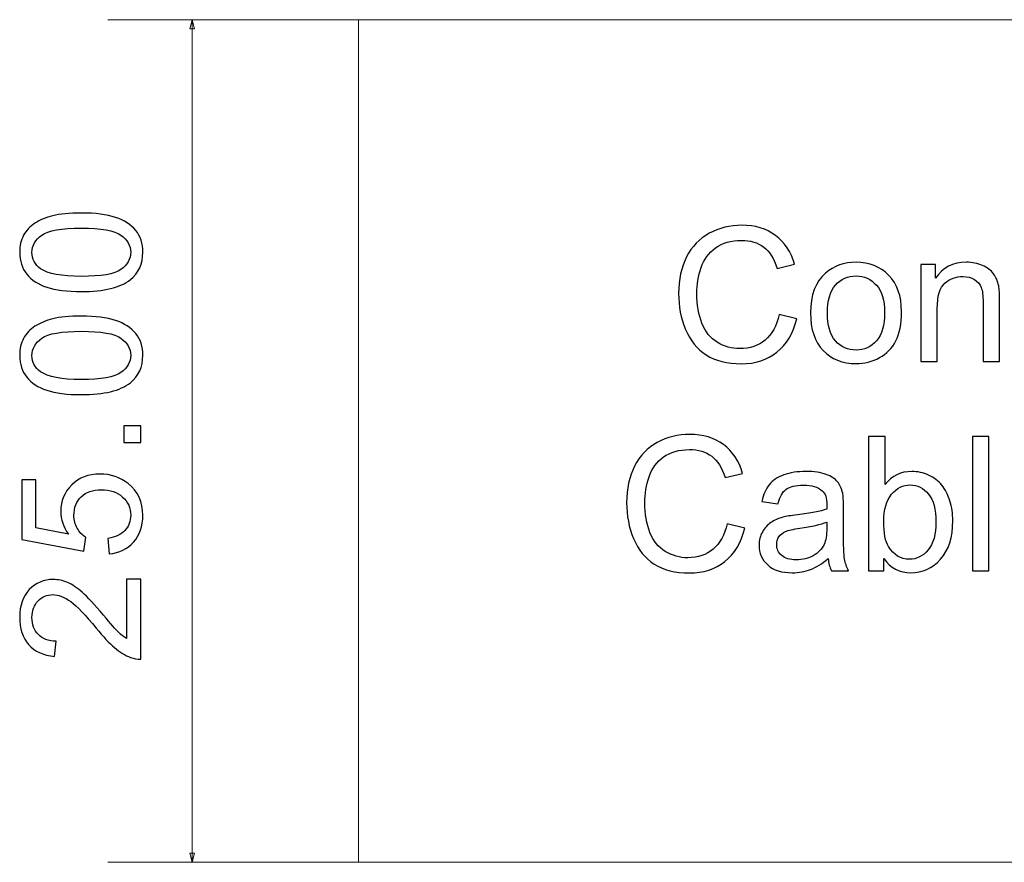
# Model space of a CAD drawing. Header units: millimetres. Extents: x -594 to 595, y -419 to 422.
# Tile 76 of 124: x -127 to -97, y 301 to 326. Entities that reach past the tile are written whole.
import ezdxf
from ezdxf.lldxf.tags import DXFTag

# ---------------------------------------------------------------- set-up
doc = ezdxf.new("R2010")
doc.units = ezdxf.units.MM
doc.header["$MEASUREMENT"] = 0
doc.layers.add('layer 1', color=7, linetype='Continuous')
tags = doc.linetypes.add('New Line10', pattern=[1, 0.5, -0.5]).pattern_tags.tags
tags[6:7] = [DXFTag(74, 4), DXFTag(75, 0), DXFTag(340, '0'), DXFTag(46, 1.0), DXFTag(50, 0.0), DXFTag(44, 0.0), DXFTag(45, 0.0)]
tags[4:5] = [DXFTag(74, 4), DXFTag(75, 0), DXFTag(340, '0'), DXFTag(46, 1.0), DXFTag(50, 0.0), DXFTag(44, 0.0), DXFTag(45, 0.0)]
tags = doc.linetypes.add('New Line7', pattern=[1, 0.5, -0.5]).pattern_tags.tags
tags[6:7] = [DXFTag(74, 4), DXFTag(75, 0), DXFTag(340, '0'), DXFTag(46, 1.0), DXFTag(50, 0.0), DXFTag(44, 0.0), DXFTag(45, 0.0)]
tags[4:5] = [DXFTag(74, 4), DXFTag(75, 0), DXFTag(340, '0'), DXFTag(46, 1.0), DXFTag(50, 0.0), DXFTag(44, 0.0), DXFTag(45, 0.0)]
tags = doc.linetypes.add('New Line9', pattern=[1, 0.5, -0.5]).pattern_tags.tags
tags[6:7] = [DXFTag(74, 4), DXFTag(75, 0), DXFTag(340, '0'), DXFTag(46, 1.0), DXFTag(50, 0.0), DXFTag(44, 0.0), DXFTag(45, 0.0)]
tags[4:5] = [DXFTag(74, 4), DXFTag(75, 0), DXFTag(340, '0'), DXFTag(46, 1.0), DXFTag(50, 0.0), DXFTag(44, 0.0), DXFTag(45, 0.0)]

msp = doc.modelspace()

# ---------------------------------------------------------------- linework, layer by layer
at = {"layer": 'layer 1', "lineweight": 0}
for points in [[(-71.4446, 325.8812), (-71.4446, 325.8812), (-123.8812, 325.8812), (-123.8812, 325.8812)], [(-121.3812, 300.8812), (-121.3812, 300.8812), (-121.3812, 325.8812), (-121.3812, 325.8812)], [(-71.4446, 300.8812), (-71.4446, 300.8812), (-123.8812, 300.8812), (-123.8812, 300.8812)]]:
    msp.add_open_spline(points, degree=3, dxfattribs=at)
for points in [[(-121.3097, 325.6145), (-121.3097, 325.6145), (-121.3812, 325.8812), (-121.3812, 325.8812), (-121.3812, 325.8812), (-121.3812, 325.8812), (-121.4526, 325.6145), (-121.4526, 325.6145), (-121.4526, 325.6145), (-121.4526, 325.6145), (-121.3097, 325.6145), (-121.3097, 325.6145)], [(-121.3097, 301.1478), (-121.3097, 301.1478), (-121.3812, 300.8812), (-121.3812, 300.8812), (-121.3812, 300.8812), (-121.3812, 300.8812), (-121.4526, 301.1478), (-121.4526, 301.1478), (-121.4526, 301.1478), (-121.4526, 301.1478), (-121.3097, 301.1478), (-121.3097, 301.1478)]]:
    msp.add_open_spline(points, degree=3, knots=[0, 0, 0, 0, 0.25, 0.25, 0.25, 0.25, 0.5, 0.5, 0.5, 0.5, 1, 1, 1, 1], dxfattribs=at)
at = {"layer": 'layer 1', "linetype": 'New Line7', "lineweight": 9}
msp.add_open_spline([(-116.4446, 300.8812), (-116.4446, 300.8812), (-116.4446, 325.8812), (-116.4446, 325.8812)], degree=3, dxfattribs=at)
at = {"layer": 'layer 1', "linetype": 'New Line10', "lineweight": 9}
msp.add_open_spline([(-116.4446, 325.8812), (-116.4446, 325.8812), (-71.4446, 325.8812), (-71.4446, 325.8812)], degree=3, dxfattribs=at)
at = {"layer": 'layer 1'}
for points, knots in [([(-124.6731, 317.8149), (-125.0956, 317.8149), (-125.4372, 317.8582), (-125.6956, 317.9449), (-125.6956, 317.9449), (-125.9547, 318.0324), (-126.1539, 318.1616), (-126.2931, 318.3332), (-126.2931, 318.3332), (-126.4322, 318.5041), (-126.5014, 318.7199), (-126.5014, 318.9799), (-126.5014, 318.9799), (-126.5014, 319.1716), (-126.4631, 319.3399), (-126.3856, 319.4857), (-126.3856, 319.4857), (-126.3081, 319.6307), (-126.1964, 319.7507), (-126.0506, 319.8441), (-126.0506, 319.8441), (-125.9056, 319.9374), (-125.7281, 320.0107), (-125.5189, 320.0641), (-125.5189, 320.0641), (-125.3097, 320.1182), (-125.0272, 320.1449), (-124.6731, 320.1449), (-124.6731, 320.1449), (-124.2531, 320.1449), (-123.9131, 320.1016), (-123.6547, 320.0157), (-123.6547, 320.0157), (-123.3956, 319.9299), (-123.1964, 319.8007), (-123.0564, 319.6291), (-123.0564, 319.6291), (-122.9164, 319.4582), (-122.8464, 319.2416), (-122.8464, 318.9799), (-122.8464, 318.9799), (-122.8464, 318.6357), (-122.9689, 318.3649), (-123.2147, 318.1682), (-123.2147, 318.1682), (-123.5147, 317.9324), (-124.0006, 317.8149), (-124.6731, 317.8149)], [0, 0, 0, 0, 0.0769231, 0.0769231, 0.0769231, 0.0769231, 0.1538462, 0.1538462, 0.1538462, 0.1538462, 0.2307692, 0.2307692, 0.2307692, 0.2307692, 0.3076923, 0.3076923, 0.3076923, 0.3076923, 0.3846154, 0.3846154, 0.3846154, 0.3846154, 0.4615385, 0.4615385, 0.4615385, 0.4615385, 0.5384615, 0.5384615, 0.5384615, 0.5384615, 0.6153846, 0.6153846, 0.6153846, 0.6153846, 0.6923077, 0.6923077, 0.6923077, 0.6923077, 0.7692308, 0.7692308, 0.7692308, 0.7692308, 0.8461538, 0.8461538, 0.8461538, 0.8461538, 1, 1, 1, 1]), ([(-103.9595, 317.1347), (-103.9595, 317.1347), (-103.4317, 317.0013), (-103.4317, 317.0013), (-103.4317, 317.0013), (-103.5419, 316.5689), (-103.74, 316.2402), (-104.0261, 316.0134), (-104.0261, 316.0134), (-104.3122, 315.7865), (-104.6622, 315.6726), (-105.0761, 315.6726), (-105.0761, 315.6726), (-105.5039, 315.6726), (-105.8521, 315.7597), (-106.1206, 315.9347), (-106.1206, 315.9347), (-106.3891, 316.1087), (-106.5928, 316.3615), (-106.7326, 316.6921), (-106.7326, 316.6921), (-106.8724, 317.0236), (-106.9428, 317.3782), (-106.9428, 317.7578), (-106.9428, 317.7578), (-106.9428, 318.1717), (-106.8641, 318.5328), (-106.7058, 318.8412), (-106.7058, 318.8412), (-106.5474, 319.1495), (-106.3224, 319.3838), (-106.0308, 319.544), (-106.0308, 319.544), (-105.7391, 319.7041), (-105.4178, 319.7838), (-105.0678, 319.7838), (-105.0678, 319.7838), (-104.6697, 319.7838), (-104.3354, 319.6828), (-104.065, 319.4801), (-104.065, 319.4801), (-103.7937, 319.2773), (-103.6048, 318.993), (-103.4983, 318.6264), (-103.4983, 318.6264), (-103.4983, 318.6264), (-104.015, 318.5041), (-104.015, 318.5041), (-104.015, 318.5041), (-104.1067, 318.793), (-104.2409, 319.0041), (-104.4159, 319.1356), (-104.4159, 319.1356), (-104.5909, 319.268), (-104.8113, 319.3338), (-105.0771, 319.3338), (-105.0771, 319.3338), (-105.3817, 319.3338), (-105.6373, 319.2606), (-105.8419, 319.1143), (-105.8419, 319.1143), (-106.0465, 318.968), (-106.191, 318.7708), (-106.2734, 318.5245), (-106.2734, 318.5245), (-106.3567, 318.2773), (-106.3984, 318.0227), (-106.3984, 317.7606), (-106.3984, 317.7606), (-106.3984, 317.4226), (-106.3493, 317.1273), (-106.2511, 316.8754), (-106.2511, 316.8754), (-106.153, 316.6226), (-106.0002, 316.4347), (-105.7928, 316.3097), (-105.7928, 316.3097), (-105.5854, 316.1847), (-105.3613, 316.1226), (-105.1197, 316.1226), (-105.1197, 316.1226), (-104.8252, 316.1226), (-104.5771, 316.2078), (-104.3734, 316.3773), (-104.3734, 316.3773), (-104.1696, 316.5476), (-104.0317, 316.7995), (-103.9595, 317.1347)], [0, 0, 0, 0, 0.0434783, 0.0434783, 0.0434783, 0.0434783, 0.0869565, 0.0869565, 0.0869565, 0.0869565, 0.1304348, 0.1304348, 0.1304348, 0.1304348, 0.173913, 0.173913, 0.173913, 0.173913, 0.2173913, 0.2173913, 0.2173913, 0.2173913, 0.2608696, 0.2608696, 0.2608696, 0.2608696, 0.3043478, 0.3043478, 0.3043478, 0.3043478, 0.3478261, 0.3478261, 0.3478261, 0.3478261, 0.3913043, 0.3913043, 0.3913043, 0.3913043, 0.4347826, 0.4347826, 0.4347826, 0.4347826, 0.4782609, 0.4782609, 0.4782609, 0.4782609, 0.5217391, 0.5217391, 0.5217391, 0.5217391, 0.5652174, 0.5652174, 0.5652174, 0.5652174, 0.6086957, 0.6086957, 0.6086957, 0.6086957, 0.6521739, 0.6521739, 0.6521739, 0.6521739, 0.6956522, 0.6956522, 0.6956522, 0.6956522, 0.7391304, 0.7391304, 0.7391304, 0.7391304, 0.7826087, 0.7826087, 0.7826087, 0.7826087, 0.826087, 0.826087, 0.826087, 0.826087, 0.8695652, 0.8695652, 0.8695652, 0.8695652, 0.9130435, 0.9130435, 0.9130435, 0.9130435, 1, 1, 1, 1]), ([(-124.6714, 318.2649), (-124.0822, 318.2649), (-123.6906, 318.3332), (-123.4972, 318.4707), (-123.4972, 318.4707), (-123.3031, 318.6082), (-123.2064, 318.7782), (-123.2064, 318.9799), (-123.2064, 318.9799), (-123.2064, 319.1816), (-123.3039, 319.3516), (-123.4981, 319.4891), (-123.4981, 319.4891), (-123.6931, 319.6266), (-124.0839, 319.6949), (-124.6714, 319.6949), (-124.6714, 319.6949), (-125.2606, 319.6949), (-125.6522, 319.6266), (-125.8456, 319.4891), (-125.8456, 319.4891), (-126.0397, 319.3524), (-126.1364, 319.1807), (-126.1364, 318.9749), (-126.1364, 318.9749), (-126.1364, 318.7732), (-126.0506, 318.6116), (-125.8797, 318.4907), (-125.8797, 318.4907), (-125.6622, 318.3399), (-125.2589, 318.2649), (-124.6714, 318.2649)], [0, 0, 0, 0, 0.1111111, 0.1111111, 0.1111111, 0.1111111, 0.2222222, 0.2222222, 0.2222222, 0.2222222, 0.3333333, 0.3333333, 0.3333333, 0.3333333, 0.4444444, 0.4444444, 0.4444444, 0.4444444, 0.5555556, 0.5555556, 0.5555556, 0.5555556, 0.6666667, 0.6666667, 0.6666667, 0.6666667, 0.7777778, 0.7777778, 0.7777778, 0.7777778, 1, 1, 1, 1]), ([(-103.0252, 317.181), (-103.0252, 317.7134), (-102.877, 318.1078), (-102.5798, 318.3643), (-102.5798, 318.3643), (-102.3326, 318.5773), (-102.0298, 318.6838), (-101.6733, 318.6838), (-101.6733, 318.6838), (-101.2779, 318.6838), (-100.9539, 318.5541), (-100.702, 318.2949), (-100.702, 318.2949), (-100.4511, 318.0365), (-100.3251, 317.6782), (-100.3251, 317.2217), (-100.3251, 317.2217), (-100.3251, 316.8513), (-100.3807, 316.5606), (-100.4918, 316.3486), (-100.4918, 316.3486), (-100.6029, 316.1365), (-100.765, 315.9717), (-100.9779, 315.8541), (-100.9779, 315.8541), (-101.19, 315.7365), (-101.4224, 315.6782), (-101.6733, 315.6782), (-101.6733, 315.6782), (-102.077, 315.6782), (-102.4029, 315.8069), (-102.652, 316.0652), (-102.652, 316.0652), (-102.9011, 316.3236), (-103.0252, 316.6958), (-103.0252, 317.181)], [0, 0, 0, 0, 0.1, 0.1, 0.1, 0.1, 0.2, 0.2, 0.2, 0.2, 0.3, 0.3, 0.3, 0.3, 0.4, 0.4, 0.4, 0.4, 0.5, 0.5, 0.5, 0.5, 0.6, 0.6, 0.6, 0.6, 0.7, 0.7, 0.7, 0.7, 0.8, 0.8, 0.8, 0.8, 1, 1, 1, 1]), ([(-99.752, 315.7393), (-99.752, 315.7393), (-99.752, 318.6227), (-99.752, 318.6227), (-99.752, 318.6227), (-99.752, 318.6227), (-99.3131, 318.6227), (-99.3131, 318.6227), (-99.3131, 318.6227), (-99.3131, 318.6227), (-99.3131, 318.2134), (-99.3131, 318.2134), (-99.3131, 318.2134), (-99.102, 318.5273), (-98.7965, 318.6838), (-98.3974, 318.6838), (-98.3974, 318.6838), (-98.2233, 318.6838), (-98.0641, 318.6523), (-97.9187, 318.5902), (-97.9187, 318.5902), (-97.7733, 318.5282), (-97.6641, 318.4458), (-97.5918, 318.3449), (-97.5918, 318.3449), (-97.5196, 318.2439), (-97.4687, 318.1236), (-97.44, 317.9847), (-97.44, 317.9847), (-97.4224, 317.8939), (-97.4131, 317.7356), (-97.4131, 317.5097), (-97.4131, 317.5097), (-97.4131, 317.5097), (-97.4131, 315.7393), (-97.4131, 315.7393), (-97.4131, 315.7393), (-97.4131, 315.7393), (-97.902, 315.7393), (-97.902, 315.7393), (-97.902, 315.7393), (-97.902, 315.7393), (-97.902, 317.4912), (-97.902, 317.4912), (-97.902, 317.4912), (-97.902, 317.6902), (-97.9205, 317.8393), (-97.9585, 317.9375), (-97.9585, 317.9375), (-97.9965, 318.0356), (-98.0641, 318.1143), (-98.1604, 318.1736), (-98.1604, 318.1736), (-98.2566, 318.2319), (-98.3705, 318.2615), (-98.5002, 318.2615), (-98.5002, 318.2615), (-98.7076, 318.2615), (-98.8863, 318.1958), (-99.0372, 318.0634), (-99.0372, 318.0634), (-99.1881, 317.9319), (-99.2631, 317.681), (-99.2631, 317.3125), (-99.2631, 317.3125), (-99.2631, 317.3125), (-99.2631, 315.7393), (-99.2631, 315.7393), (-99.2631, 315.7393), (-99.2631, 315.7393), (-99.752, 315.7393), (-99.752, 315.7393)], [0, 0, 0, 0, 0.0526316, 0.0526316, 0.0526316, 0.0526316, 0.1052632, 0.1052632, 0.1052632, 0.1052632, 0.1578947, 0.1578947, 0.1578947, 0.1578947, 0.2105263, 0.2105263, 0.2105263, 0.2105263, 0.2631579, 0.2631579, 0.2631579, 0.2631579, 0.3157895, 0.3157895, 0.3157895, 0.3157895, 0.3684211, 0.3684211, 0.3684211, 0.3684211, 0.4210526, 0.4210526, 0.4210526, 0.4210526, 0.4736842, 0.4736842, 0.4736842, 0.4736842, 0.5263158, 0.5263158, 0.5263158, 0.5263158, 0.5789474, 0.5789474, 0.5789474, 0.5789474, 0.6315789, 0.6315789, 0.6315789, 0.6315789, 0.6842105, 0.6842105, 0.6842105, 0.6842105, 0.7368421, 0.7368421, 0.7368421, 0.7368421, 0.7894737, 0.7894737, 0.7894737, 0.7894737, 0.8421053, 0.8421053, 0.8421053, 0.8421053, 0.8947368, 0.8947368, 0.8947368, 0.8947368, 1, 1, 1, 1]), ([(-102.5252, 317.1801), (-102.5252, 316.8115), (-102.4446, 316.5356), (-102.2835, 316.3532), (-102.2835, 316.3532), (-102.1215, 316.1699), (-101.9187, 316.0782), (-101.6733, 316.0782), (-101.6733, 316.0782), (-101.4307, 316.0782), (-101.2289, 316.1699), (-101.0668, 316.3541), (-101.0668, 316.3541), (-100.9057, 316.5384), (-100.8251, 316.8189), (-100.8251, 317.1958), (-100.8251, 317.1958), (-100.8251, 317.5514), (-100.9066, 317.8208), (-101.0687, 318.0032), (-101.0687, 318.0032), (-101.2307, 318.1865), (-101.4326, 318.2782), (-101.6733, 318.2782), (-101.6733, 318.2782), (-101.9187, 318.2782), (-102.1215, 318.1875), (-102.2835, 318.0051), (-102.2835, 318.0051), (-102.4446, 317.8226), (-102.5252, 317.5476), (-102.5252, 317.1801)], [0, 0, 0, 0, 0.1111111, 0.1111111, 0.1111111, 0.1111111, 0.2222222, 0.2222222, 0.2222222, 0.2222222, 0.3333333, 0.3333333, 0.3333333, 0.3333333, 0.4444444, 0.4444444, 0.4444444, 0.4444444, 0.5555556, 0.5555556, 0.5555556, 0.5555556, 0.6666667, 0.6666667, 0.6666667, 0.6666667, 0.7777778, 0.7777778, 0.7777778, 0.7777778, 1, 1, 1, 1]), ([(-124.6731, 314.7563), (-125.0956, 314.7563), (-125.4372, 314.7996), (-125.6956, 314.8863), (-125.6956, 314.8863), (-125.9547, 314.9738), (-126.1539, 315.103), (-126.2931, 315.2746), (-126.2931, 315.2746), (-126.4322, 315.4455), (-126.5014, 315.6613), (-126.5014, 315.9213), (-126.5014, 315.9213), (-126.5014, 316.113), (-126.4631, 316.2813), (-126.3856, 316.4271), (-126.3856, 316.4271), (-126.3081, 316.5721), (-126.1964, 316.6921), (-126.0506, 316.7855), (-126.0506, 316.7855), (-125.9056, 316.8788), (-125.7281, 316.9521), (-125.5189, 317.0055), (-125.5189, 317.0055), (-125.3097, 317.0596), (-125.0272, 317.0863), (-124.6731, 317.0863), (-124.6731, 317.0863), (-124.2531, 317.0863), (-123.9131, 317.043), (-123.6547, 316.9571), (-123.6547, 316.9571), (-123.3956, 316.8713), (-123.1964, 316.7421), (-123.0564, 316.5705), (-123.0564, 316.5705), (-122.9164, 316.3996), (-122.8464, 316.183), (-122.8464, 315.9213), (-122.8464, 315.9213), (-122.8464, 315.5771), (-122.9689, 315.3063), (-123.2147, 315.1096), (-123.2147, 315.1096), (-123.5147, 314.8738), (-124.0006, 314.7563), (-124.6731, 314.7563)], [0, 0, 0, 0, 0.0769231, 0.0769231, 0.0769231, 0.0769231, 0.1538462, 0.1538462, 0.1538462, 0.1538462, 0.2307692, 0.2307692, 0.2307692, 0.2307692, 0.3076923, 0.3076923, 0.3076923, 0.3076923, 0.3846154, 0.3846154, 0.3846154, 0.3846154, 0.4615385, 0.4615385, 0.4615385, 0.4615385, 0.5384615, 0.5384615, 0.5384615, 0.5384615, 0.6153846, 0.6153846, 0.6153846, 0.6153846, 0.6923077, 0.6923077, 0.6923077, 0.6923077, 0.7692308, 0.7692308, 0.7692308, 0.7692308, 0.8461538, 0.8461538, 0.8461538, 0.8461538, 1, 1, 1, 1]), ([(-124.6714, 315.2063), (-124.0822, 315.2063), (-123.6906, 315.2746), (-123.4972, 315.4121), (-123.4972, 315.4121), (-123.3031, 315.5496), (-123.2064, 315.7196), (-123.2064, 315.9213), (-123.2064, 315.9213), (-123.2064, 316.123), (-123.3039, 316.293), (-123.4981, 316.4305), (-123.4981, 316.4305), (-123.6931, 316.568), (-124.0839, 316.6363), (-124.6714, 316.6363), (-124.6714, 316.6363), (-125.2606, 316.6363), (-125.6522, 316.568), (-125.8456, 316.4305), (-125.8456, 316.4305), (-126.0397, 316.2938), (-126.1364, 316.1221), (-126.1364, 315.9163), (-126.1364, 315.9163), (-126.1364, 315.7146), (-126.0506, 315.553), (-125.8797, 315.4321), (-125.8797, 315.4321), (-125.6622, 315.2813), (-125.2589, 315.2063), (-124.6714, 315.2063)], [0, 0, 0, 0, 0.1111111, 0.1111111, 0.1111111, 0.1111111, 0.2222222, 0.2222222, 0.2222222, 0.2222222, 0.3333333, 0.3333333, 0.3333333, 0.3333333, 0.4444444, 0.4444444, 0.4444444, 0.4444444, 0.5555556, 0.5555556, 0.5555556, 0.5555556, 0.6666667, 0.6666667, 0.6666667, 0.6666667, 0.7777778, 0.7777778, 0.7777778, 0.7777778, 1, 1, 1, 1]), ([(-122.9064, 313.3343), (-122.9064, 313.3343), (-123.4064, 313.3343), (-123.4064, 313.3343), (-123.4064, 313.3343), (-123.4064, 313.3343), (-123.4064, 313.8343), (-123.4064, 313.8343), (-123.4064, 313.8343), (-123.4064, 313.8343), (-122.9064, 313.8343), (-122.9064, 313.8343), (-122.9064, 313.8343), (-122.9064, 313.8343), (-122.9064, 313.3343), (-122.9064, 313.3343)], [0, 0, 0, 0, 0.2, 0.2, 0.2, 0.2, 0.4, 0.4, 0.4, 0.4, 0.6, 0.6, 0.6, 0.6, 1, 1, 1, 1]), ([(-105.503, 310.9281), (-105.503, 310.9281), (-104.9752, 310.7947), (-104.9752, 310.7947), (-104.9752, 310.7947), (-105.0854, 310.3623), (-105.2835, 310.0336), (-105.5696, 309.8068), (-105.5696, 309.8068), (-105.8557, 309.5799), (-106.2057, 309.466), (-106.6196, 309.466), (-106.6196, 309.466), (-107.0474, 309.466), (-107.3956, 309.5531), (-107.6641, 309.7281), (-107.6641, 309.7281), (-107.9326, 309.9021), (-108.1363, 310.1549), (-108.2761, 310.4855), (-108.2761, 310.4855), (-108.4159, 310.817), (-108.4863, 311.1716), (-108.4863, 311.5512), (-108.4863, 311.5512), (-108.4863, 311.9651), (-108.4076, 312.3262), (-108.2493, 312.6346), (-108.2493, 312.6346), (-108.0909, 312.9429), (-107.8659, 313.1772), (-107.5743, 313.3374), (-107.5743, 313.3374), (-107.2826, 313.4975), (-106.9613, 313.5772), (-106.6113, 313.5772), (-106.6113, 313.5772), (-106.2132, 313.5772), (-105.8789, 313.4762), (-105.6085, 313.2735), (-105.6085, 313.2735), (-105.3372, 313.0707), (-105.1483, 312.7864), (-105.0418, 312.4198), (-105.0418, 312.4198), (-105.0418, 312.4198), (-105.5585, 312.2975), (-105.5585, 312.2975), (-105.5585, 312.2975), (-105.6502, 312.5864), (-105.7844, 312.7975), (-105.9594, 312.929), (-105.9594, 312.929), (-106.1344, 313.0614), (-106.3548, 313.1272), (-106.6206, 313.1272), (-106.6206, 313.1272), (-106.9252, 313.1272), (-107.1808, 313.054), (-107.3854, 312.9077), (-107.3854, 312.9077), (-107.59, 312.7614), (-107.7345, 312.5642), (-107.8169, 312.3179), (-107.8169, 312.3179), (-107.9002, 312.0707), (-107.9419, 311.8161), (-107.9419, 311.554), (-107.9419, 311.554), (-107.9419, 311.216), (-107.8928, 310.9207), (-107.7946, 310.6688), (-107.7946, 310.6688), (-107.6965, 310.416), (-107.5437, 310.2281), (-107.3363, 310.1031), (-107.3363, 310.1031), (-107.1289, 309.9781), (-106.9048, 309.916), (-106.6632, 309.916), (-106.6632, 309.916), (-106.3687, 309.916), (-106.1206, 310.0012), (-105.9169, 310.1707), (-105.9169, 310.1707), (-105.7131, 310.341), (-105.5752, 310.5929), (-105.503, 310.9281)], [0, 0, 0, 0, 0.0434783, 0.0434783, 0.0434783, 0.0434783, 0.0869565, 0.0869565, 0.0869565, 0.0869565, 0.1304348, 0.1304348, 0.1304348, 0.1304348, 0.173913, 0.173913, 0.173913, 0.173913, 0.2173913, 0.2173913, 0.2173913, 0.2173913, 0.2608696, 0.2608696, 0.2608696, 0.2608696, 0.3043478, 0.3043478, 0.3043478, 0.3043478, 0.3478261, 0.3478261, 0.3478261, 0.3478261, 0.3913043, 0.3913043, 0.3913043, 0.3913043, 0.4347826, 0.4347826, 0.4347826, 0.4347826, 0.4782609, 0.4782609, 0.4782609, 0.4782609, 0.5217391, 0.5217391, 0.5217391, 0.5217391, 0.5652174, 0.5652174, 0.5652174, 0.5652174, 0.6086957, 0.6086957, 0.6086957, 0.6086957, 0.6521739, 0.6521739, 0.6521739, 0.6521739, 0.6956522, 0.6956522, 0.6956522, 0.6956522, 0.7391304, 0.7391304, 0.7391304, 0.7391304, 0.7826087, 0.7826087, 0.7826087, 0.7826087, 0.826087, 0.826087, 0.826087, 0.826087, 0.8695652, 0.8695652, 0.8695652, 0.8695652, 0.9130435, 0.9130435, 0.9130435, 0.9130435, 1, 1, 1, 1]), ([(-100.8455, 309.5327), (-100.8455, 309.5327), (-101.3011, 309.5327), (-101.3011, 309.5327), (-101.3011, 309.5327), (-101.3011, 309.5327), (-101.3011, 313.5105), (-101.3011, 313.5105), (-101.3011, 313.5105), (-101.3011, 313.5105), (-100.8122, 313.5105), (-100.8122, 313.5105), (-100.8122, 313.5105), (-100.8122, 313.5105), (-100.8122, 312.0911), (-100.8122, 312.0911), (-100.8122, 312.0911), (-100.6057, 312.3485), (-100.3427, 312.4772), (-100.0224, 312.4772), (-100.0224, 312.4772), (-99.8455, 312.4772), (-99.677, 312.442), (-99.5187, 312.3707), (-99.5187, 312.3707), (-99.3603, 312.2994), (-99.2307, 312.1985), (-99.1279, 312.0698), (-99.1279, 312.0698), (-99.0261, 311.9401), (-98.9455, 311.7846), (-98.8881, 311.6022), (-98.8881, 311.6022), (-98.8298, 311.4207), (-98.8011, 311.2253), (-98.8011, 311.0179), (-98.8011, 311.0179), (-98.8011, 310.5253), (-98.9233, 310.1438), (-99.1668, 309.8753), (-99.1668, 309.8753), (-99.4113, 309.6058), (-99.7039, 309.4716), (-100.0455, 309.4716), (-100.0455, 309.4716), (-100.3853, 309.4716), (-100.652, 309.6133), (-100.8455, 309.8957), (-100.8455, 309.8957), (-100.8455, 309.8957), (-100.8455, 309.5327), (-100.8455, 309.5327)], [0, 0, 0, 0, 0.0714286, 0.0714286, 0.0714286, 0.0714286, 0.1428571, 0.1428571, 0.1428571, 0.1428571, 0.2142857, 0.2142857, 0.2142857, 0.2142857, 0.2857143, 0.2857143, 0.2857143, 0.2857143, 0.3571429, 0.3571429, 0.3571429, 0.3571429, 0.4285714, 0.4285714, 0.4285714, 0.4285714, 0.5, 0.5, 0.5, 0.5, 0.5714286, 0.5714286, 0.5714286, 0.5714286, 0.6428571, 0.6428571, 0.6428571, 0.6428571, 0.7142857, 0.7142857, 0.7142857, 0.7142857, 0.7857143, 0.7857143, 0.7857143, 0.7857143, 0.8571429, 0.8571429, 0.8571429, 0.8571429, 1, 1, 1, 1]), ([(-98.2168, 309.5327), (-98.2168, 309.5327), (-98.2168, 313.5105), (-98.2168, 313.5105), (-98.2168, 313.5105), (-98.2168, 313.5105), (-97.7279, 313.5105), (-97.7279, 313.5105), (-97.7279, 313.5105), (-97.7279, 313.5105), (-97.7279, 309.5327), (-97.7279, 309.5327), (-97.7279, 309.5327), (-97.7279, 309.5327), (-98.2168, 309.5327), (-98.2168, 309.5327)], [0, 0, 0, 0, 0.2, 0.2, 0.2, 0.2, 0.4, 0.4, 0.4, 0.4, 0.6, 0.6, 0.6, 0.6, 1, 1, 1, 1]), ([(-102.502, 309.8938), (-102.6835, 309.7392), (-102.8585, 309.6308), (-103.0261, 309.567), (-103.0261, 309.567), (-103.1937, 309.5031), (-103.3733, 309.4716), (-103.5659, 309.4716), (-103.5659, 309.4716), (-103.8825, 309.4716), (-104.1261, 309.5484), (-104.2964, 309.7031), (-104.2964, 309.7031), (-104.4668, 309.8568), (-104.552, 310.054), (-104.552, 310.2938), (-104.552, 310.2938), (-104.552, 310.4346), (-104.5196, 310.5633), (-104.4557, 310.6799), (-104.4557, 310.6799), (-104.3909, 310.7966), (-104.3066, 310.8892), (-104.2029, 310.9596), (-104.2029, 310.9596), (-104.0983, 311.0299), (-103.9816, 311.0836), (-103.8511, 311.1197), (-103.8511, 311.1197), (-103.7548, 311.1447), (-103.6094, 311.1688), (-103.4159, 311.1929), (-103.4159, 311.1929), (-103.0214, 311.2392), (-102.7298, 311.2957), (-102.5436, 311.3605), (-102.5436, 311.3605), (-102.5418, 311.4272), (-102.5409, 311.4698), (-102.5409, 311.4873), (-102.5409, 311.4873), (-102.5409, 311.6855), (-102.5872, 311.8253), (-102.6798, 311.9068), (-102.6798, 311.9068), (-102.8048, 312.017), (-102.9909, 312.0716), (-103.2372, 312.0716), (-103.2372, 312.0716), (-103.4677, 312.0716), (-103.6381, 312.0309), (-103.7474, 311.9503), (-103.7474, 311.9503), (-103.8575, 311.8698), (-103.9381, 311.7272), (-103.9909, 311.5216), (-103.9909, 311.5216), (-103.9909, 311.5216), (-104.4687, 311.5883), (-104.4687, 311.5883), (-104.4687, 311.5883), (-104.4251, 311.7929), (-104.3538, 311.9586), (-104.2538, 312.0846), (-104.2538, 312.0846), (-104.1538, 312.2105), (-104.0094, 312.3068), (-103.8205, 312.3753), (-103.8205, 312.3753), (-103.6325, 312.4429), (-103.4131, 312.4772), (-103.165, 312.4772), (-103.165, 312.4772), (-102.9187, 312.4772), (-102.7177, 312.4485), (-102.5631, 312.3901), (-102.5631, 312.3901), (-102.4094, 312.3318), (-102.2955, 312.2596), (-102.2233, 312.1716), (-102.2233, 312.1716), (-102.1511, 312.0836), (-102.1001, 311.9725), (-102.0705, 311.8383), (-102.0705, 311.8383), (-102.0548, 311.7549), (-102.0464, 311.6049), (-102.0464, 311.3892), (-102.0464, 311.3892), (-102.0464, 311.3892), (-102.0464, 310.741), (-102.0464, 310.741), (-102.0464, 310.741), (-102.0464, 310.2883), (-102.0362, 310.0021), (-102.0159, 309.8809), (-102.0159, 309.8809), (-101.9964, 309.7596), (-101.9557, 309.6438), (-101.8964, 309.5327), (-101.8964, 309.5327), (-101.8964, 309.5327), (-102.4075, 309.5327), (-102.4075, 309.5327), (-102.4075, 309.5327), (-102.4566, 309.6355), (-102.4881, 309.7558), (-102.502, 309.8938)], [0, 0, 0, 0, 0.0357143, 0.0357143, 0.0357143, 0.0357143, 0.0714286, 0.0714286, 0.0714286, 0.0714286, 0.1071429, 0.1071429, 0.1071429, 0.1071429, 0.1428571, 0.1428571, 0.1428571, 0.1428571, 0.1785714, 0.1785714, 0.1785714, 0.1785714, 0.2142857, 0.2142857, 0.2142857, 0.2142857, 0.25, 0.25, 0.25, 0.25, 0.2857143, 0.2857143, 0.2857143, 0.2857143, 0.3214286, 0.3214286, 0.3214286, 0.3214286, 0.3571429, 0.3571429, 0.3571429, 0.3571429, 0.3928571, 0.3928571, 0.3928571, 0.3928571, 0.4285714, 0.4285714, 0.4285714, 0.4285714, 0.4642857, 0.4642857, 0.4642857, 0.4642857, 0.5, 0.5, 0.5, 0.5, 0.5357143, 0.5357143, 0.5357143, 0.5357143, 0.5714286, 0.5714286, 0.5714286, 0.5714286, 0.6071429, 0.6071429, 0.6071429, 0.6071429, 0.6428571, 0.6428571, 0.6428571, 0.6428571, 0.6785714, 0.6785714, 0.6785714, 0.6785714, 0.7142857, 0.7142857, 0.7142857, 0.7142857, 0.75, 0.75, 0.75, 0.75, 0.7857143, 0.7857143, 0.7857143, 0.7857143, 0.8214286, 0.8214286, 0.8214286, 0.8214286, 0.8571429, 0.8571429, 0.8571429, 0.8571429, 0.8928571, 0.8928571, 0.8928571, 0.8928571, 0.9285714, 0.9285714, 0.9285714, 0.9285714, 1, 1, 1, 1]), ([(-123.8464, 310.0307), (-123.8464, 310.0307), (-123.8814, 310.4907), (-123.8814, 310.4907), (-123.8814, 310.4907), (-123.6572, 310.5249), (-123.4889, 310.604), (-123.3756, 310.7274), (-123.3756, 310.7274), (-123.2631, 310.8507), (-123.2064, 311.0015), (-123.2064, 311.179), (-123.2064, 311.179), (-123.2064, 311.3932), (-123.2864, 311.5724), (-123.4456, 311.7182), (-123.4456, 311.7182), (-123.6056, 311.8632), (-123.8172, 311.9357), (-124.0806, 311.9357), (-124.0806, 311.9357), (-124.3314, 311.9357), (-124.5289, 311.8665), (-124.6739, 311.7274), (-124.6739, 311.7274), (-124.8189, 311.5882), (-124.8914, 311.404), (-124.8914, 311.1749), (-124.8914, 311.1749), (-124.8914, 311.0324), (-124.8589, 310.9049), (-124.7939, 310.7915), (-124.7939, 310.7915), (-124.7289, 310.679), (-124.6447, 310.5907), (-124.5414, 310.5257), (-124.5414, 310.5257), (-124.5414, 310.5257), (-124.6014, 310.1107), (-124.6014, 310.1107), (-124.6014, 310.1107), (-124.6014, 310.1107), (-126.4414, 310.4557), (-126.4414, 310.4557), (-126.4414, 310.4557), (-126.4414, 310.4557), (-126.4414, 312.2307), (-126.4414, 312.2307), (-126.4414, 312.2307), (-126.4414, 312.2307), (-126.0214, 312.2307), (-126.0214, 312.2307), (-126.0214, 312.2307), (-126.0214, 312.2307), (-126.0214, 310.8065), (-126.0214, 310.8065), (-126.0214, 310.8065), (-126.0214, 310.8065), (-125.0556, 310.6157), (-125.0556, 310.6157), (-125.0556, 310.6157), (-125.2064, 310.8299), (-125.2814, 311.0549), (-125.2814, 311.2899), (-125.2814, 311.2899), (-125.2814, 311.6015), (-125.1731, 311.8649), (-124.9564, 312.079), (-124.9564, 312.079), (-124.7397, 312.2932), (-124.4614, 312.4007), (-124.1214, 312.4007), (-124.1214, 312.4007), (-123.7972, 312.4007), (-123.5172, 312.3065), (-123.2814, 312.1182), (-123.2814, 312.1182), (-122.9914, 311.889), (-122.8464, 311.5757), (-122.8464, 311.179), (-122.8464, 311.179), (-122.8464, 310.854), (-122.9381, 310.589), (-123.1206, 310.3832), (-123.1206, 310.3832), (-123.3031, 310.1774), (-123.5447, 310.0599), (-123.8464, 310.0307)], [0, 0, 0, 0, 0.0434783, 0.0434783, 0.0434783, 0.0434783, 0.0869565, 0.0869565, 0.0869565, 0.0869565, 0.1304348, 0.1304348, 0.1304348, 0.1304348, 0.173913, 0.173913, 0.173913, 0.173913, 0.2173913, 0.2173913, 0.2173913, 0.2173913, 0.2608696, 0.2608696, 0.2608696, 0.2608696, 0.3043478, 0.3043478, 0.3043478, 0.3043478, 0.3478261, 0.3478261, 0.3478261, 0.3478261, 0.3913043, 0.3913043, 0.3913043, 0.3913043, 0.4347826, 0.4347826, 0.4347826, 0.4347826, 0.4782609, 0.4782609, 0.4782609, 0.4782609, 0.5217391, 0.5217391, 0.5217391, 0.5217391, 0.5652174, 0.5652174, 0.5652174, 0.5652174, 0.6086957, 0.6086957, 0.6086957, 0.6086957, 0.6521739, 0.6521739, 0.6521739, 0.6521739, 0.6956522, 0.6956522, 0.6956522, 0.6956522, 0.7391304, 0.7391304, 0.7391304, 0.7391304, 0.7826087, 0.7826087, 0.7826087, 0.7826087, 0.826087, 0.826087, 0.826087, 0.826087, 0.8695652, 0.8695652, 0.8695652, 0.8695652, 0.9130435, 0.9130435, 0.9130435, 0.9130435, 1, 1, 1, 1]), ([(-100.8511, 310.9957), (-100.8511, 310.6512), (-100.8039, 310.4022), (-100.7103, 310.2484), (-100.7103, 310.2484), (-100.5566, 309.9975), (-100.3492, 309.8716), (-100.0872, 309.8716), (-100.0872, 309.8716), (-99.8733, 309.8716), (-99.689, 309.9642), (-99.5344, 310.1494), (-99.5344, 310.1494), (-99.3788, 310.3346), (-99.3011, 310.6105), (-99.3011, 310.9772), (-99.3011, 310.9772), (-99.3011, 311.3531), (-99.3751, 311.6299), (-99.5242, 311.8086), (-99.5242, 311.8086), (-99.6733, 311.9873), (-99.8539, 312.0772), (-100.065, 312.0772), (-100.065, 312.0772), (-100.2789, 312.0772), (-100.4631, 311.9846), (-100.6177, 311.7994), (-100.6177, 311.7994), (-100.7733, 311.6142), (-100.8511, 311.3466), (-100.8511, 310.9957)], [0, 0, 0, 0, 0.1111111, 0.1111111, 0.1111111, 0.1111111, 0.2222222, 0.2222222, 0.2222222, 0.2222222, 0.3333333, 0.3333333, 0.3333333, 0.3333333, 0.4444444, 0.4444444, 0.4444444, 0.4444444, 0.5555556, 0.5555556, 0.5555556, 0.5555556, 0.6666667, 0.6666667, 0.6666667, 0.6666667, 0.7777778, 0.7777778, 0.7777778, 0.7777778, 1, 1, 1, 1]), ([(-102.5409, 310.9772), (-102.7187, 310.9049), (-102.9853, 310.8438), (-103.3409, 310.7938), (-103.3409, 310.7938), (-103.5427, 310.7651), (-103.6853, 310.7327), (-103.7687, 310.6966), (-103.7687, 310.6966), (-103.852, 310.6605), (-103.9159, 310.6077), (-103.9613, 310.5392), (-103.9613, 310.5392), (-104.0066, 310.4697), (-104.0298, 310.3929), (-104.0298, 310.3077), (-104.0298, 310.3077), (-104.0298, 310.179), (-103.9807, 310.0707), (-103.8816, 309.9846), (-103.8816, 309.9846), (-103.7825, 309.8984), (-103.6381, 309.8549), (-103.4483, 309.8549), (-103.4483, 309.8549), (-103.2603, 309.8549), (-103.0927, 309.8957), (-102.9455, 309.9781), (-102.9455, 309.9781), (-102.7992, 310.0596), (-102.6909, 310.1716), (-102.6224, 310.3133), (-102.6224, 310.3133), (-102.5696, 310.4234), (-102.5436, 310.5855), (-102.5436, 310.7994), (-102.5436, 310.7994), (-102.5436, 310.7994), (-102.5409, 310.9772), (-102.5409, 310.9772)], [0, 0, 0, 0, 0.0909091, 0.0909091, 0.0909091, 0.0909091, 0.1818182, 0.1818182, 0.1818182, 0.1818182, 0.2727273, 0.2727273, 0.2727273, 0.2727273, 0.3636364, 0.3636364, 0.3636364, 0.3636364, 0.4545455, 0.4545455, 0.4545455, 0.4545455, 0.5454545, 0.5454545, 0.5454545, 0.5454545, 0.6363636, 0.6363636, 0.6363636, 0.6363636, 0.7272727, 0.7272727, 0.7272727, 0.7272727, 0.8181818, 0.8181818, 0.8181818, 0.8181818, 1, 1, 1, 1]), ([(-123.3264, 309.2771), (-123.3264, 309.2771), (-122.9064, 309.2771), (-122.9064, 309.2771), (-122.9064, 309.2771), (-122.9064, 309.2771), (-122.9064, 306.9071), (-122.9064, 306.9071), (-122.9064, 306.9071), (-123.0122, 306.9038), (-123.1139, 306.9213), (-123.2122, 306.9588), (-123.2122, 306.9588), (-123.3731, 307.0196), (-123.5322, 307.1171), (-123.6881, 307.2513), (-123.6881, 307.2513), (-123.8439, 307.3854), (-124.0239, 307.5771), (-124.2281, 307.8263), (-124.2281, 307.8263), (-124.5472, 308.2138), (-124.7997, 308.4771), (-124.9864, 308.6146), (-124.9864, 308.6146), (-125.1731, 308.7529), (-125.3497, 308.8221), (-125.5164, 308.8221), (-125.5164, 308.8221), (-125.6906, 308.8221), (-125.8372, 308.7596), (-125.9572, 308.6346), (-125.9572, 308.6346), (-126.0764, 308.5096), (-126.1364, 308.3463), (-126.1364, 308.1454), (-126.1364, 308.1454), (-126.1364, 307.9329), (-126.0731, 307.7629), (-125.9464, 307.6354), (-125.9464, 307.6354), (-125.8206, 307.5079), (-125.6447, 307.4438), (-125.4214, 307.4421), (-125.4214, 307.4421), (-125.4214, 307.4421), (-125.4664, 306.9921), (-125.4664, 306.9921), (-125.4664, 306.9921), (-125.8031, 307.0229), (-126.0597, 307.1396), (-126.2364, 307.3413), (-126.2364, 307.3413), (-126.4131, 307.5438), (-126.5014, 307.8146), (-126.5014, 308.1554), (-126.5014, 308.1554), (-126.5014, 308.4988), (-126.4064, 308.7713), (-126.2156, 308.9713), (-126.2156, 308.9713), (-126.0247, 309.1721), (-125.7881, 309.2721), (-125.5064, 309.2721), (-125.5064, 309.2721), (-125.3631, 309.2721), (-125.2222, 309.2429), (-125.0839, 309.1838), (-125.0839, 309.1838), (-124.9447, 309.1254), (-124.7989, 309.0279), (-124.6456, 308.8921), (-124.6456, 308.8921), (-124.4931, 308.7554), (-124.2822, 308.5296), (-124.0156, 308.2146), (-124.0156, 308.2146), (-123.7939, 307.9504), (-123.6439, 307.7804), (-123.5647, 307.7054), (-123.5647, 307.7054), (-123.4856, 307.6304), (-123.4064, 307.5688), (-123.3264, 307.5196), (-123.3264, 307.5196), (-123.3264, 307.5196), (-123.3264, 309.2771), (-123.3264, 309.2771)], [0, 0, 0, 0, 0.0434783, 0.0434783, 0.0434783, 0.0434783, 0.0869565, 0.0869565, 0.0869565, 0.0869565, 0.1304348, 0.1304348, 0.1304348, 0.1304348, 0.173913, 0.173913, 0.173913, 0.173913, 0.2173913, 0.2173913, 0.2173913, 0.2173913, 0.2608696, 0.2608696, 0.2608696, 0.2608696, 0.3043478, 0.3043478, 0.3043478, 0.3043478, 0.3478261, 0.3478261, 0.3478261, 0.3478261, 0.3913043, 0.3913043, 0.3913043, 0.3913043, 0.4347826, 0.4347826, 0.4347826, 0.4347826, 0.4782609, 0.4782609, 0.4782609, 0.4782609, 0.5217391, 0.5217391, 0.5217391, 0.5217391, 0.5652174, 0.5652174, 0.5652174, 0.5652174, 0.6086957, 0.6086957, 0.6086957, 0.6086957, 0.6521739, 0.6521739, 0.6521739, 0.6521739, 0.6956522, 0.6956522, 0.6956522, 0.6956522, 0.7391304, 0.7391304, 0.7391304, 0.7391304, 0.7826087, 0.7826087, 0.7826087, 0.7826087, 0.826087, 0.826087, 0.826087, 0.826087, 0.8695652, 0.8695652, 0.8695652, 0.8695652, 0.9130435, 0.9130435, 0.9130435, 0.9130435, 1, 1, 1, 1])]:
    msp.add_open_spline(points, degree=3, knots=knots, dxfattribs=at)
at = {"layer": 'layer 1', "linetype": 'New Line9', "lineweight": 9}
msp.add_open_spline([(-71.4446, 300.8812), (-71.4446, 300.8812), (-116.4446, 300.8812), (-116.4446, 300.8812)], degree=3, dxfattribs=at)

doc.saveas('drawing.dxf')
